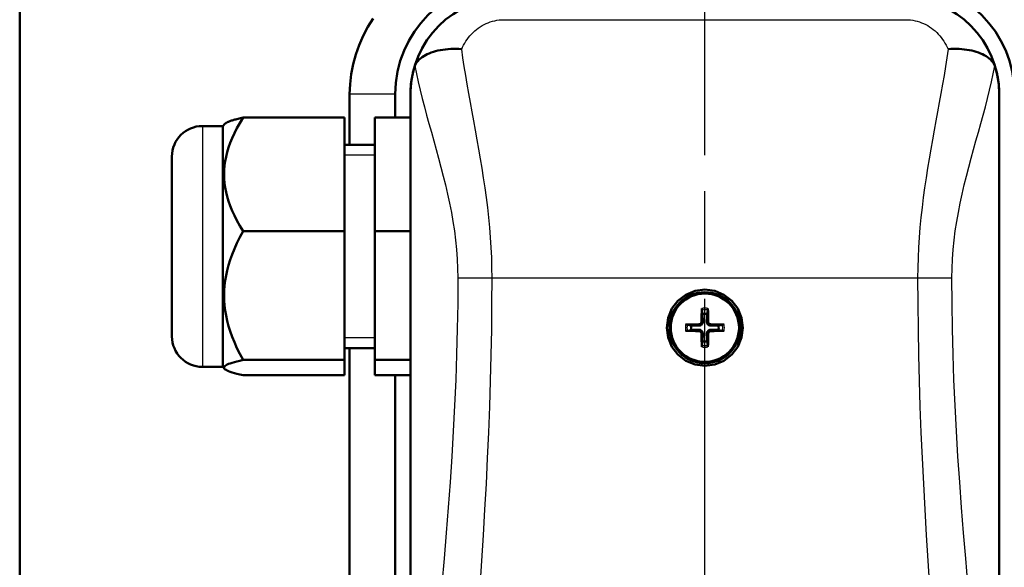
# Model space of a CAD drawing. Header units: millimetres. Extents: x 179 to 1975, y 100 to 1286.
# Tile 42 of 76: x 1376 to 1473, y 663 to 716. Entities that reach past the tile are written whole.
import ezdxf

# ---------------------------------------------------------------- set-up
doc = ezdxf.new("R2010")
doc.units = ezdxf.units.MM
doc.header["$LTSCALE"] = 5
doc.linetypes.add('CHAIN', pattern=[0.3543, 0.2362, -0.0295, 0.0591, -0.0295])
for name, color, linetype, lineweight in [('Gewinde(DIN)', 3, 'Continuous', 25), ('Mittellinie(DIN)', 4, 'CHAIN', 25), ('Sichtbare Kanten(DIN)', 7, 'Continuous', 50), ('Sichtbare tangentiale Kanten(DIN)', 3, 'Continuous', 25)]:
    doc.layers.add(name, color=color, linetype=linetype, lineweight=lineweight)

msp = doc.modelspace()

# ---------------------------------------------------------------- linework, layer by layer
at = {"layer": 'Gewinde(DIN)'}
for p, q in [((1410.53, 703.122), (1407.53, 703.122)), ((1407.53, 685.162), (1410.53, 685.162))]:
    msp.add_line(p, q, dxfattribs=at)
at = {"layer": 'Mittellinie(DIN)', "linetype": 'CHAIN', "ltscale": 23.990969}
msp.add_line((1443.03, 490.638), (1443.03, 1285.647), dxfattribs=at)
at = {"layer": 'Sichtbare Kanten(DIN)'}
for p, q in [((1375.53, 727.142), (1375.53, 557.142)), ((1408.033, 709.142), (1408.033, 704.142)), ((1412.53, 709.142), (1412.53, 706.824)), ((1414.03, 625.142), (1414.03, 709.142)), ((1414.03, 625.143), (1414.03, 709.142)), ((1472.03, 709.142), (1472.03, 625.142)), ((1472.03, 709.142), (1472.03, 625.143)), ((1395.53, 705.999), (1395.745, 706.214)), ((1407.53, 706.824), (1397.53, 706.824)), ((1407.53, 695.647), (1407.53, 706.824)), ((1414.03, 706.824), (1410.53, 706.824)), ((1410.53, 706.824), (1410.53, 695.647)), ((1395.53, 705.999), (1393.53, 705.999)), ((1395.53, 705.999), (1395.53, 682.286)), ((1410.53, 704.142), (1407.53, 704.142)), ((1390.53, 685.286), (1390.53, 702.999)), ((1407.53, 695.647), (1397.53, 695.647)), ((1407.53, 682.965), (1407.53, 695.647)), ((1414.03, 695.647), (1410.53, 695.647)), ((1410.53, 695.647), (1410.53, 682.965)), ((1442.732, 687.877), (1442.799, 687.487)), ((1443.261, 687.487), (1443.328, 687.877)), ((1441.685, 686.374), (1441.296, 686.44)), ((1441.296, 685.845), (1441.685, 685.911)), ((1444.764, 686.44), (1444.375, 686.374)), ((1444.375, 685.911), (1444.764, 685.845)), ((1410.53, 684.142), (1407.53, 684.142)), ((1408.033, 684.142), (1408.033, 625.142)), ((1442.799, 684.798), (1442.732, 684.408)), ((1443.328, 684.408), (1443.261, 684.798)), ((1407.53, 682.965), (1397.53, 682.965)), ((1407.53, 681.461), (1407.53, 682.965)), ((1414.03, 682.965), (1410.53, 682.965)), ((1410.53, 682.965), (1410.53, 681.461)), ((1395.53, 682.286), (1393.53, 682.286)), ((1395.53, 682.286), (1395.745, 682.071)), ((1407.53, 681.461), (1397.53, 681.461)), ((1414.03, 681.461), (1410.53, 681.461)), ((1412.53, 681.461), (1412.53, 625.142))]:
    msp.add_line(p, q, dxfattribs=at)
at = {"layer": 'Sichtbare Kanten(DIN)', "flags": 128}
for points in [[(1410.352, 716.584), (1409.828, 715.755), (1409.363, 714.885), (1408.963, 713.977), (1408.631, 713.039), (1408.369, 712.079), (1408.183, 711.103), (1408.071, 710.122), (1408.033, 709.142)], [(1419.073, 713.58), (1418.799, 713.597), (1418.527, 713.605), (1418.258, 713.604), (1417.992, 713.595), (1417.73, 713.577), (1417.473, 713.551), (1417.221, 713.517), (1416.976, 713.476), (1416.738, 713.426), (1416.508, 713.368), (1416.286, 713.303), (1416.074, 713.231), (1415.872, 713.152), (1415.681, 713.067), (1415.5, 712.975), (1415.331, 712.877), (1415.174, 712.773), (1415.03, 712.664), (1414.9, 712.55), (1414.783, 712.432), (1414.68, 712.31), (1414.592, 712.184), (1414.518, 712.054), (1414.459, 711.921)], [(1466.987, 713.58), (1467.261, 713.597), (1467.532, 713.605), (1467.801, 713.604), (1468.067, 713.595), (1468.33, 713.577), (1468.587, 713.551), (1468.838, 713.517), (1469.083, 713.476), (1469.321, 713.426), (1469.552, 713.368), (1469.773, 713.303), (1469.985, 713.231), (1470.187, 713.152), (1470.379, 713.067), (1470.559, 712.975), (1470.728, 712.877), (1470.885, 712.773), (1471.029, 712.664), (1471.16, 712.55), (1471.277, 712.432), (1471.38, 712.31), (1471.468, 712.184), (1471.542, 712.054), (1471.601, 711.921)], [(1414.03, 709.142), (1414.03, 709.25), (1414.032, 709.359), (1414.036, 709.468), (1414.04, 709.577), (1414.046, 709.687), (1414.053, 709.797), (1414.062, 709.908), (1414.072, 710.019), (1414.083, 710.131), (1414.096, 710.243), (1414.11, 710.355), (1414.126, 710.467), (1414.143, 710.58), (1414.161, 710.692), (1414.181, 710.805), (1414.202, 710.918), (1414.225, 711.032), (1414.249, 711.145), (1414.275, 711.258), (1414.302, 711.372), (1414.331, 711.485), (1414.361, 711.598), (1414.393, 711.711), (1414.426, 711.824)], [(1414.426, 711.824), (1414.428, 711.829), (1414.429, 711.833), (1414.43, 711.837), (1414.432, 711.842), (1414.433, 711.846), (1414.434, 711.85), (1414.436, 711.854), (1414.437, 711.858), (1414.438, 711.862), (1414.44, 711.866), (1414.441, 711.871), (1414.442, 711.875), (1414.444, 711.879), (1414.445, 711.883), (1414.446, 711.887), (1414.448, 711.89), (1414.449, 711.894), (1414.451, 711.898), (1414.452, 711.902), (1414.453, 711.906), (1414.455, 711.91), (1414.456, 711.914), (1414.458, 711.917), (1414.459, 711.921)], [(1471.601, 711.921), (1471.602, 711.917), (1471.603, 711.914), (1471.605, 711.91), (1471.606, 711.906), (1471.608, 711.902), (1471.609, 711.898), (1471.61, 711.894), (1471.612, 711.89), (1471.613, 711.886), (1471.615, 711.883), (1471.616, 711.879), (1471.617, 711.875), (1471.619, 711.87), (1471.62, 711.866), (1471.621, 711.862), (1471.623, 711.858), (1471.624, 711.854), (1471.625, 711.85), (1471.627, 711.846), (1471.628, 711.842), (1471.629, 711.837), (1471.631, 711.833), (1471.632, 711.829), (1471.633, 711.824)], [(1471.633, 711.824), (1471.667, 711.711), (1471.699, 711.598), (1471.729, 711.485), (1471.758, 711.372), (1471.785, 711.258), (1471.811, 711.145), (1471.835, 711.032), (1471.858, 710.918), (1471.879, 710.805), (1471.899, 710.692), (1471.917, 710.58), (1471.934, 710.467), (1471.95, 710.355), (1471.964, 710.243), (1471.976, 710.131), (1471.988, 710.019), (1471.998, 709.908), (1472.006, 709.797), (1472.014, 709.687), (1472.019, 709.577), (1472.024, 709.468), (1472.027, 709.359), (1472.029, 709.25), (1472.03, 709.142)], [(1397.53, 706.824), (1397.214, 706.295), (1396.933, 705.785), (1396.683, 705.289), (1396.464, 704.807), (1396.274, 704.337), (1396.112, 703.876), (1395.976, 703.424), (1395.866, 702.978), (1395.782, 702.538), (1395.721, 702.101), (1395.685, 701.668), (1395.673, 701.235), (1395.685, 700.803), (1395.721, 700.369), (1395.782, 699.933), (1395.866, 699.492), (1395.976, 699.047), (1396.112, 698.594), (1396.274, 698.133), (1396.464, 697.663), (1396.683, 697.181), (1396.933, 696.686), (1397.214, 696.175), (1397.53, 695.647)], [(1395.745, 706.214), (1395.77, 706.237), (1395.799, 706.261), (1395.832, 706.284), (1395.87, 706.308), (1395.911, 706.332), (1395.956, 706.356), (1396.005, 706.38), (1396.058, 706.404), (1396.116, 706.428), (1396.177, 706.453), (1396.243, 706.478), (1396.314, 706.503), (1396.388, 706.528), (1396.468, 706.553), (1396.552, 706.579), (1396.64, 706.605), (1396.734, 706.631), (1396.832, 706.658), (1396.935, 706.684), (1397.043, 706.712), (1397.157, 706.739), (1397.276, 706.767), (1397.4, 706.795), (1397.53, 706.824)], [(1397.53, 695.647), (1397.214, 695.047), (1396.933, 694.468), (1396.683, 693.906), (1396.464, 693.359), (1396.274, 692.825), (1396.112, 692.303), (1395.976, 691.789), (1395.866, 691.284), (1395.782, 690.784), (1395.721, 690.289), (1395.685, 689.797), (1395.673, 689.306), (1395.685, 688.815), (1395.721, 688.323), (1395.782, 687.828), (1395.866, 687.329), (1395.976, 686.823), (1396.112, 686.31), (1396.274, 685.787), (1396.464, 685.253), (1396.683, 684.706), (1396.933, 684.144), (1397.214, 683.565), (1397.53, 682.965)], [(1443.03, 689.892), (1444, 689.765), (1444.905, 689.39), (1445.682, 688.794), (1446.277, 688.018), (1446.652, 687.112), (1446.78, 686.142), (1446.652, 685.172), (1446.277, 684.267), (1445.681, 683.491), (1444.905, 682.895), (1444, 682.52), (1443.03, 682.392), (1442.059, 682.52), (1441.154, 682.895), (1440.378, 683.491), (1439.782, 684.267), (1439.407, 685.172), (1439.28, 686.143), (1439.408, 687.113), (1439.782, 688.018), (1440.378, 688.794), (1441.155, 689.39), (1442.06, 689.765), (1443.03, 689.892)], [(1442.732, 687.877), (1442.731, 687.881), (1442.731, 687.885), (1442.73, 687.89), (1442.73, 687.894), (1442.729, 687.9), (1442.729, 687.905), (1442.728, 687.911), (1442.728, 687.917), (1442.728, 687.924), (1442.727, 687.931), (1442.727, 687.938), (1442.727, 687.945), (1442.727, 687.952), (1442.727, 687.96), (1442.726, 687.968), (1442.726, 687.976), (1442.726, 687.984), (1442.726, 687.992), (1442.726, 687.999), (1442.726, 688.007), (1442.727, 688.015), (1442.727, 688.023), (1442.727, 688.031), (1442.727, 688.039)], [(1443.332, 688.039), (1443.333, 688.031), (1443.333, 688.023), (1443.333, 688.015), (1443.333, 688.007), (1443.333, 687.999), (1443.333, 687.992), (1443.333, 687.984), (1443.333, 687.976), (1443.333, 687.968), (1443.333, 687.96), (1443.333, 687.952), (1443.333, 687.945), (1443.333, 687.938), (1443.332, 687.931), (1443.332, 687.924), (1443.332, 687.917), (1443.331, 687.911), (1443.331, 687.905), (1443.33, 687.9), (1443.33, 687.894), (1443.329, 687.89), (1443.329, 687.885), (1443.328, 687.881), (1443.328, 687.877)], [(1442.799, 687.487), (1442.801, 687.425), (1442.803, 687.368), (1442.805, 687.316), (1442.807, 687.267), (1442.809, 687.222), (1442.811, 687.18), (1442.812, 687.141), (1442.814, 687.105), (1442.815, 687.071), (1442.816, 687.039), (1442.818, 687.008), (1442.819, 686.98), (1442.82, 686.953), (1442.821, 686.928), (1442.822, 686.904), (1442.822, 686.881), (1442.823, 686.86), (1442.824, 686.839), (1442.825, 686.819), (1442.826, 686.801), (1442.826, 686.783), (1442.827, 686.766), (1442.827, 686.75), (1442.828, 686.734)], [(1443.232, 686.734), (1443.232, 686.75), (1443.233, 686.766), (1443.233, 686.783), (1443.234, 686.801), (1443.235, 686.819), (1443.236, 686.839), (1443.236, 686.86), (1443.237, 686.881), (1443.238, 686.904), (1443.239, 686.928), (1443.24, 686.953), (1443.241, 686.98), (1443.242, 687.008), (1443.243, 687.039), (1443.245, 687.071), (1443.246, 687.105), (1443.247, 687.141), (1443.249, 687.18), (1443.251, 687.222), (1443.252, 687.267), (1443.254, 687.316), (1443.256, 687.368), (1443.258, 687.425), (1443.261, 687.487)], [(1441.134, 686.445), (1441.141, 686.445), (1441.149, 686.446), (1441.157, 686.446), (1441.165, 686.446), (1441.173, 686.446), (1441.181, 686.446), (1441.188, 686.446), (1441.196, 686.446), (1441.204, 686.446), (1441.212, 686.446), (1441.22, 686.446), (1441.227, 686.445), (1441.234, 686.445), (1441.241, 686.445), (1441.248, 686.445), (1441.255, 686.444), (1441.261, 686.444), (1441.267, 686.443), (1441.273, 686.443), (1441.278, 686.443), (1441.283, 686.442), (1441.287, 686.442), (1441.292, 686.441), (1441.295, 686.44)], [(1441.295, 685.845), (1441.292, 685.844), (1441.287, 685.843), (1441.283, 685.843), (1441.278, 685.842), (1441.273, 685.842), (1441.267, 685.841), (1441.261, 685.841), (1441.255, 685.841), (1441.248, 685.84), (1441.241, 685.84), (1441.234, 685.84), (1441.227, 685.84), (1441.22, 685.839), (1441.212, 685.839), (1441.204, 685.839), (1441.196, 685.839), (1441.188, 685.839), (1441.181, 685.839), (1441.173, 685.839), (1441.165, 685.839), (1441.157, 685.839), (1441.149, 685.839), (1441.141, 685.84), (1441.134, 685.84)], [(1442.438, 686.344), (1442.423, 686.345), (1442.406, 686.345), (1442.389, 686.346), (1442.372, 686.347), (1442.353, 686.348), (1442.333, 686.348), (1442.313, 686.349), (1442.291, 686.35), (1442.268, 686.351), (1442.244, 686.352), (1442.219, 686.353), (1442.192, 686.354), (1442.164, 686.355), (1442.134, 686.356), (1442.102, 686.357), (1442.068, 686.359), (1442.031, 686.36), (1441.992, 686.362), (1441.95, 686.363), (1441.905, 686.365), (1441.857, 686.367), (1441.804, 686.369), (1441.747, 686.371), (1441.685, 686.374)], [(1441.685, 685.911), (1441.747, 685.914), (1441.804, 685.916), (1441.857, 685.918), (1441.905, 685.92), (1441.95, 685.922), (1441.992, 685.923), (1442.031, 685.925), (1442.068, 685.926), (1442.102, 685.928), (1442.134, 685.929), (1442.164, 685.93), (1442.192, 685.931), (1442.219, 685.932), (1442.244, 685.933), (1442.268, 685.934), (1442.291, 685.935), (1442.313, 685.936), (1442.333, 685.937), (1442.353, 685.937), (1442.372, 685.938), (1442.389, 685.939), (1442.406, 685.94), (1442.423, 685.94), (1442.438, 685.941)], [(1442.694, 686.735), (1442.694, 686.719), (1442.692, 686.702), (1442.689, 686.686), (1442.685, 686.669), (1442.68, 686.653), (1442.674, 686.637), (1442.667, 686.622), (1442.658, 686.607), (1442.649, 686.593), (1442.64, 686.579), (1442.629, 686.566), (1442.618, 686.554), (1442.606, 686.543), (1442.593, 686.533), (1442.58, 686.523), (1442.566, 686.514), (1442.551, 686.506), (1442.535, 686.499), (1442.519, 686.493), (1442.503, 686.487), (1442.487, 686.484), (1442.47, 686.481), (1442.454, 686.479), (1442.437, 686.478)], [(1442.437, 685.807), (1442.454, 685.806), (1442.47, 685.804), (1442.486, 685.801), (1442.503, 685.798), (1442.519, 685.793), (1442.535, 685.786), (1442.55, 685.779), (1442.565, 685.771), (1442.58, 685.762), (1442.593, 685.752), (1442.606, 685.742), (1442.618, 685.731), (1442.629, 685.719), (1442.64, 685.706), (1442.649, 685.692), (1442.658, 685.678), (1442.667, 685.663), (1442.674, 685.648), (1442.68, 685.632), (1442.685, 685.616), (1442.689, 685.599), (1442.692, 685.583), (1442.694, 685.566), (1442.694, 685.55)], [(1442.828, 686.734), (1442.828, 686.709), (1442.827, 686.684), (1442.824, 686.659), (1442.819, 686.635), (1442.813, 686.611), (1442.805, 686.587), (1442.795, 686.563), (1442.783, 686.539), (1442.77, 686.516), (1442.754, 686.493), (1442.737, 686.472), (1442.719, 686.453), (1442.7, 686.435), (1442.679, 686.418), (1442.656, 686.403), (1442.633, 686.389), (1442.609, 686.377), (1442.585, 686.367), (1442.561, 686.359), (1442.537, 686.353), (1442.513, 686.349), (1442.489, 686.346), (1442.463, 686.344), (1442.438, 686.344)], [(1442.438, 685.941), (1442.463, 685.941), (1442.489, 685.939), (1442.513, 685.936), (1442.537, 685.932), (1442.561, 685.926), (1442.585, 685.918), (1442.609, 685.908), (1442.633, 685.896), (1442.656, 685.882), (1442.679, 685.867), (1442.7, 685.85), (1442.719, 685.832), (1442.737, 685.813), (1442.754, 685.792), (1442.77, 685.769), (1442.783, 685.746), (1442.795, 685.722), (1442.805, 685.697), (1442.813, 685.674), (1442.819, 685.65), (1442.824, 685.626), (1442.827, 685.601), (1442.828, 685.576), (1442.828, 685.551)], [(1443.621, 686.344), (1443.596, 686.344), (1443.571, 686.346), (1443.546, 686.349), (1443.522, 686.353), (1443.499, 686.359), (1443.475, 686.367), (1443.451, 686.377), (1443.427, 686.389), (1443.403, 686.403), (1443.381, 686.418), (1443.36, 686.435), (1443.34, 686.453), (1443.322, 686.472), (1443.306, 686.493), (1443.29, 686.516), (1443.276, 686.539), (1443.265, 686.563), (1443.255, 686.587), (1443.247, 686.611), (1443.241, 686.635), (1443.236, 686.659), (1443.233, 686.684), (1443.231, 686.709), (1443.232, 686.734)], [(1443.232, 685.551), (1443.231, 685.576), (1443.233, 685.601), (1443.236, 685.626), (1443.241, 685.65), (1443.247, 685.674), (1443.255, 685.697), (1443.265, 685.722), (1443.276, 685.746), (1443.29, 685.769), (1443.306, 685.792), (1443.322, 685.813), (1443.34, 685.832), (1443.36, 685.85), (1443.381, 685.867), (1443.403, 685.882), (1443.427, 685.896), (1443.451, 685.908), (1443.475, 685.918), (1443.499, 685.926), (1443.522, 685.932), (1443.546, 685.936), (1443.571, 685.939), (1443.596, 685.941), (1443.621, 685.941)], [(1443.622, 686.478), (1443.606, 686.479), (1443.59, 686.481), (1443.573, 686.483), (1443.557, 686.487), (1443.541, 686.492), (1443.525, 686.499), (1443.509, 686.506), (1443.494, 686.514), (1443.48, 686.523), (1443.466, 686.533), (1443.454, 686.543), (1443.442, 686.554), (1443.431, 686.566), (1443.42, 686.579), (1443.41, 686.592), (1443.401, 686.607), (1443.393, 686.622), (1443.386, 686.637), (1443.38, 686.653), (1443.375, 686.669), (1443.371, 686.686), (1443.368, 686.702), (1443.366, 686.719), (1443.365, 686.735)], [(1443.365, 685.55), (1443.366, 685.566), (1443.368, 685.583), (1443.371, 685.599), (1443.375, 685.615), (1443.38, 685.632), (1443.386, 685.648), (1443.393, 685.663), (1443.401, 685.678), (1443.41, 685.692), (1443.42, 685.706), (1443.431, 685.719), (1443.442, 685.731), (1443.454, 685.742), (1443.466, 685.752), (1443.48, 685.762), (1443.494, 685.771), (1443.509, 685.779), (1443.524, 685.786), (1443.54, 685.792), (1443.557, 685.797), (1443.573, 685.801), (1443.59, 685.804), (1443.606, 685.806), (1443.622, 685.807)], [(1444.375, 686.374), (1444.312, 686.371), (1444.255, 686.369), (1444.203, 686.367), (1444.154, 686.365), (1444.109, 686.363), (1444.067, 686.362), (1444.028, 686.36), (1443.992, 686.359), (1443.958, 686.357), (1443.926, 686.356), (1443.896, 686.355), (1443.867, 686.354), (1443.841, 686.353), (1443.815, 686.352), (1443.791, 686.351), (1443.768, 686.35), (1443.747, 686.349), (1443.726, 686.348), (1443.707, 686.348), (1443.688, 686.347), (1443.67, 686.346), (1443.653, 686.345), (1443.637, 686.345), (1443.621, 686.344)], [(1443.621, 685.941), (1443.637, 685.94), (1443.653, 685.94), (1443.67, 685.939), (1443.688, 685.938), (1443.707, 685.937), (1443.726, 685.937), (1443.747, 685.936), (1443.768, 685.935), (1443.791, 685.934), (1443.815, 685.933), (1443.841, 685.932), (1443.867, 685.931), (1443.896, 685.93), (1443.926, 685.929), (1443.958, 685.928), (1443.992, 685.926), (1444.028, 685.925), (1444.067, 685.923), (1444.109, 685.922), (1444.154, 685.92), (1444.203, 685.918), (1444.255, 685.916), (1444.312, 685.914), (1444.375, 685.911)], [(1444.764, 686.44), (1444.768, 686.441), (1444.772, 686.442), (1444.777, 686.442), (1444.782, 686.443), (1444.787, 686.443), (1444.792, 686.443), (1444.798, 686.444), (1444.805, 686.444), (1444.812, 686.445), (1444.818, 686.445), (1444.825, 686.445), (1444.832, 686.445), (1444.84, 686.446), (1444.847, 686.446), (1444.855, 686.446), (1444.863, 686.446), (1444.871, 686.446), (1444.879, 686.446), (1444.887, 686.446), (1444.894, 686.446), (1444.902, 686.446), (1444.91, 686.446), (1444.918, 686.445), (1444.926, 686.445)], [(1444.926, 685.84), (1444.918, 685.84), (1444.91, 685.839), (1444.902, 685.839), (1444.894, 685.839), (1444.887, 685.839), (1444.879, 685.839), (1444.871, 685.839), (1444.863, 685.839), (1444.855, 685.839), (1444.847, 685.839), (1444.84, 685.839), (1444.832, 685.84), (1444.825, 685.84), (1444.818, 685.84), (1444.812, 685.84), (1444.805, 685.841), (1444.798, 685.841), (1444.792, 685.841), (1444.787, 685.842), (1444.782, 685.842), (1444.777, 685.843), (1444.772, 685.843), (1444.768, 685.844), (1444.764, 685.845)], [(1442.828, 685.551), (1442.827, 685.535), (1442.827, 685.519), (1442.826, 685.502), (1442.826, 685.484), (1442.825, 685.466), (1442.824, 685.446), (1442.823, 685.425), (1442.822, 685.404), (1442.822, 685.381), (1442.821, 685.357), (1442.82, 685.332), (1442.819, 685.305), (1442.818, 685.277), (1442.816, 685.246), (1442.815, 685.214), (1442.814, 685.18), (1442.812, 685.144), (1442.811, 685.105), (1442.809, 685.063), (1442.807, 685.018), (1442.805, 684.969), (1442.803, 684.917), (1442.801, 684.86), (1442.799, 684.798)], [(1443.261, 684.798), (1443.258, 684.86), (1443.256, 684.917), (1443.254, 684.969), (1443.252, 685.018), (1443.251, 685.063), (1443.249, 685.105), (1443.247, 685.144), (1443.246, 685.18), (1443.245, 685.214), (1443.243, 685.246), (1443.242, 685.277), (1443.241, 685.305), (1443.24, 685.332), (1443.239, 685.357), (1443.238, 685.381), (1443.237, 685.404), (1443.236, 685.425), (1443.236, 685.446), (1443.235, 685.466), (1443.234, 685.484), (1443.233, 685.502), (1443.233, 685.519), (1443.232, 685.535), (1443.232, 685.551)], [(1442.727, 684.246), (1442.727, 684.254), (1442.727, 684.262), (1442.727, 684.27), (1442.726, 684.278), (1442.726, 684.286), (1442.726, 684.293), (1442.726, 684.301), (1442.726, 684.309), (1442.726, 684.317), (1442.727, 684.325), (1442.727, 684.333), (1442.727, 684.34), (1442.727, 684.347), (1442.727, 684.354), (1442.728, 684.361), (1442.728, 684.368), (1442.728, 684.374), (1442.729, 684.38), (1442.729, 684.385), (1442.73, 684.39), (1442.73, 684.395), (1442.731, 684.4), (1442.731, 684.404), (1442.732, 684.408)], [(1443.328, 684.408), (1443.328, 684.404), (1443.329, 684.4), (1443.329, 684.395), (1443.33, 684.39), (1443.33, 684.385), (1443.331, 684.38), (1443.331, 684.374), (1443.332, 684.368), (1443.332, 684.361), (1443.332, 684.354), (1443.333, 684.347), (1443.333, 684.34), (1443.333, 684.333), (1443.333, 684.325), (1443.333, 684.317), (1443.333, 684.309), (1443.333, 684.301), (1443.333, 684.293), (1443.333, 684.286), (1443.333, 684.278), (1443.333, 684.27), (1443.333, 684.262), (1443.333, 684.254), (1443.332, 684.246)], [(1397.53, 682.965), (1397.214, 682.894), (1396.933, 682.826), (1396.683, 682.759), (1396.464, 682.694), (1396.274, 682.631), (1396.112, 682.569), (1395.976, 682.508), (1395.866, 682.448), (1395.782, 682.389), (1395.721, 682.33), (1395.685, 682.272), (1395.673, 682.213), (1395.685, 682.155), (1395.721, 682.097), (1395.782, 682.038), (1395.866, 681.979), (1395.976, 681.919), (1396.112, 681.858), (1396.274, 681.796), (1396.464, 681.733), (1396.683, 681.668), (1396.933, 681.601), (1397.214, 681.532), (1397.53, 681.461)]]:
    msp.add_lwpolyline(points, dxfattribs=at)
at = {"layer": 'Sichtbare Kanten(DIN)'}
for radius in [3.5, 3.363]:
    msp.add_circle((1443.03, 686.142), radius, dxfattribs=at)
for centre, radius, start, end in [((1423.53, 709.142), 11, 90, 180), ((1462.53, 709.142), 11, 0, 90), ((1423.53, 709.142), 9.5, 90, 180), ((1462.53, 709.142), 9.5, 0, 90), ((1393.53, 702.999), 3, 90, 180), ((1443.03, 686.142), 1.364, 80.24789, 99.75211), ((1443.03, 686.142), 1.364, 170.24789, 189.75211), ((1443.03, 686.142), 1.364, 350.24789, 9.75211), ((1393.53, 685.286), 3, 180, 270), ((1443.03, 686.142), 1.364, 260.24789, 279.75211)]:
    msp.add_arc(centre, radius, start, end, dxfattribs=at)
for centre, major_axis, ratio, start_param, end_param in [((1423.53, 709.142), (0, 9.5), 0.999962, 0, 1.570796), ((1462.53, 709.142), (0, 9.5), 0.999962, 4.712389, 6.283185), ((1443.21, 686.141), (-0.04, -5.997), 0.087156, 4.391075, 4.613831), ((1442.849, 686.141), (-0.04, 5.997), 0.087156, 4.810946, 5.033703), ((1443.031, 685.962), (-5.997, -0.04), 0.087156, 4.810946, 5.033703), ((1443.031, 686.323), (5.997, -0.04), 0.087156, 4.391075, 4.613831), ((1443.029, 685.962), (-5.997, 0.04), 0.087156, 4.391075, 4.613831), ((1443.029, 686.323), (5.997, 0.04), 0.087156, 4.810946, 5.033703), ((1443.21, 686.144), (0.04, -5.997), 0.087156, 4.810946, 5.033703), ((1442.849, 686.144), (0.04, 5.997), 0.087156, 4.391075, 4.613831)]:
    msp.add_ellipse(centre, major_axis=major_axis, ratio=ratio, start_param=start_param, end_param=end_param, dxfattribs=at)
at = {"layer": 'Sichtbare tangentiale Kanten(DIN)'}
for p, q in [((1412.53, 709.142), (1408.033, 709.142)), ((1393.53, 705.999), (1393.53, 682.286)), ((1418.691, 691.054), (1422.069, 691.054)), ((1422.069, 691.054), (1463.991, 691.054)), ((1463.991, 691.054), (1467.369, 691.054)), ((1442.437, 686.478), (1442.438, 686.344)), ((1442.437, 685.807), (1442.438, 685.941)), ((1442.694, 686.735), (1442.828, 686.734)), ((1443.365, 686.735), (1443.232, 686.734)), ((1443.622, 686.478), (1443.621, 686.344)), ((1443.622, 685.807), (1443.621, 685.941)), ((1442.694, 685.55), (1442.828, 685.551)), ((1443.365, 685.55), (1443.232, 685.551))]:
    msp.add_line(p, q, dxfattribs=at)
at = {"layer": 'Sichtbare tangentiale Kanten(DIN)', "flags": 128}
for points in [[(1417.67, 716.597), (1417.281, 716.274), (1416.912, 715.933), (1416.564, 715.576), (1416.237, 715.204), (1415.933, 714.818), (1415.65, 714.42), (1415.389, 714.01), (1415.151, 713.59), (1414.936, 713.16), (1414.744, 712.722), (1414.574, 712.276), (1414.427, 711.822)], [(1419.073, 713.58), (1419.165, 713.779), (1419.265, 713.975), (1419.373, 714.166), (1419.49, 714.353), (1419.614, 714.536), (1419.747, 714.712), (1419.887, 714.883), (1420.035, 715.048), (1420.19, 715.206), (1420.353, 715.357), (1420.524, 715.501), (1420.701, 715.637), (1420.886, 715.764), (1421.077, 715.882), (1421.273, 715.99), (1421.475, 716.088), (1421.681, 716.176), (1421.892, 716.253), (1422.107, 716.319), (1422.325, 716.373), (1422.545, 716.415), (1422.767, 716.445), (1422.99, 716.463), (1423.213, 716.469)], [(1423.213, 716.469), (1424.86, 716.468), (1426.508, 716.467), (1428.157, 716.466), (1429.807, 716.465), (1431.458, 716.464), (1433.11, 716.463), (1434.762, 716.463), (1436.415, 716.462), (1438.069, 716.462), (1439.722, 716.462), (1441.376, 716.462), (1443.03, 716.461), (1444.684, 716.462), (1446.338, 716.462), (1447.991, 716.462), (1449.644, 716.462), (1451.297, 716.463), (1452.95, 716.463), (1454.601, 716.464), (1456.252, 716.465), (1457.902, 716.466), (1459.552, 716.467), (1461.2, 716.468), (1462.847, 716.469)], [(1462.847, 716.469), (1463.07, 716.463), (1463.292, 716.445), (1463.514, 716.415), (1463.735, 716.373), (1463.953, 716.319), (1464.167, 716.253), (1464.378, 716.176), (1464.585, 716.088), (1464.786, 715.99), (1464.983, 715.882), (1465.174, 715.764), (1465.358, 715.637), (1465.536, 715.501), (1465.706, 715.357), (1465.869, 715.206), (1466.025, 715.048), (1466.173, 714.883), (1466.313, 714.712), (1466.445, 714.536), (1466.57, 714.353), (1466.686, 714.166), (1466.795, 713.975), (1466.895, 713.779), (1466.987, 713.58)], [(1471.633, 711.824), (1471.486, 712.278), (1471.316, 712.723), (1471.124, 713.161), (1470.909, 713.59), (1470.671, 714.01), (1470.41, 714.42), (1470.127, 714.818), (1469.822, 715.204), (1469.496, 715.576), (1469.148, 715.933), (1468.779, 716.274), (1468.389, 716.597)], [(1422.069, 691.054), (1422.059, 692.048), (1422.032, 693.042), (1421.986, 694.035), (1421.922, 695.028), (1421.843, 696.017), (1421.747, 697.003), (1421.637, 697.984), (1421.514, 698.959), (1421.381, 699.928), (1421.237, 700.889), (1421.087, 701.842), (1420.93, 702.786), (1420.768, 703.723), (1420.602, 704.654), (1420.434, 705.579), (1420.266, 706.499), (1420.099, 707.412), (1419.933, 708.317), (1419.772, 709.216), (1419.616, 710.106), (1419.466, 710.988), (1419.325, 711.862), (1419.193, 712.726), (1419.073, 713.58)], [(1466.987, 713.58), (1466.866, 712.726), (1466.735, 711.862), (1466.593, 710.988), (1466.444, 710.106), (1466.288, 709.216), (1466.126, 708.317), (1465.961, 707.412), (1465.794, 706.499), (1465.625, 705.579), (1465.458, 704.654), (1465.292, 703.723), (1465.13, 702.786), (1464.973, 701.842), (1464.822, 700.889), (1464.679, 699.928), (1464.546, 698.959), (1464.423, 697.984), (1464.313, 697.003), (1464.217, 696.017), (1464.137, 695.028), (1464.074, 694.035), (1464.028, 693.042), (1464, 692.048), (1463.991, 691.054)], [(1414.459, 711.922), (1414.614, 711.137), (1414.787, 710.342), (1414.976, 709.538), (1415.18, 708.725), (1415.394, 707.904), (1415.618, 707.074), (1415.85, 706.237), (1416.085, 705.393), (1416.324, 704.542), (1416.563, 703.684), (1416.8, 702.821), (1417.032, 701.952), (1417.258, 701.078), (1417.476, 700.195), (1417.683, 699.304), (1417.878, 698.405), (1418.056, 697.5), (1418.217, 696.588), (1418.358, 695.672), (1418.475, 694.752), (1418.568, 693.829), (1418.636, 692.904), (1418.677, 691.979), (1418.691, 691.054)], [(1467.369, 691.054), (1467.383, 691.979), (1467.424, 692.904), (1467.491, 693.829), (1467.584, 694.752), (1467.702, 695.672), (1467.842, 696.588), (1468.003, 697.5), (1468.182, 698.405), (1468.376, 699.304), (1468.584, 700.195), (1468.801, 701.078), (1469.028, 701.952), (1469.26, 702.821), (1469.497, 703.684), (1469.736, 704.542), (1469.974, 705.393), (1470.21, 706.237), (1470.441, 707.074), (1470.665, 707.904), (1470.88, 708.725), (1471.083, 709.538), (1471.273, 710.342), (1471.446, 711.137), (1471.601, 711.922)], [(1418.691, 691.054), (1418.678, 688.54), (1418.64, 686.025), (1418.577, 683.511), (1418.49, 680.997), (1418.38, 678.483), (1418.249, 675.971), (1418.097, 673.459), (1417.928, 670.949), (1417.742, 668.44), (1417.542, 665.933), (1417.331, 663.427), (1417.109, 660.924)], [(1420.895, 660.658), (1421.059, 663.183), (1421.217, 665.711), (1421.365, 668.24), (1421.503, 670.771), (1421.629, 673.304), (1421.741, 675.838), (1421.839, 678.373), (1421.92, 680.908), (1421.984, 683.445), (1422.031, 685.981), (1422.059, 688.518), (1422.069, 691.054)], [(1463.991, 691.054), (1464, 688.518), (1464.029, 685.981), (1464.076, 683.445), (1464.14, 680.908), (1464.221, 678.373), (1464.318, 675.838), (1464.431, 673.304), (1464.557, 670.771), (1464.694, 668.24), (1464.843, 665.711), (1465, 663.183), (1465.165, 660.658)], [(1468.95, 660.924), (1468.729, 663.427), (1468.517, 665.933), (1468.317, 668.44), (1468.132, 670.949), (1467.962, 673.459), (1467.811, 675.971), (1467.679, 678.483), (1467.57, 680.997), (1467.483, 683.511), (1467.42, 686.025), (1467.382, 688.54), (1467.369, 691.054)]]:
    msp.add_lwpolyline(points, dxfattribs=at)
at = {"layer": 'Sichtbare tangentiale Kanten(DIN)'}
for radius, start, end in [(1.92, 80.93346, 99.06654), (1.76, 80.25463, 99.74537), (1.92, 170.93346, 189.06654), (1.76, 170.25463, 189.74537), (1.76, 350.25463, 9.74537), (1.92, 350.93346, 9.06654), (1.92, 260.93346, 279.06654), (1.76, 260.25463, 279.74537)]:
    msp.add_arc((1443.03, 686.142), radius, start, end, dxfattribs=at)

doc.saveas('drawing.dxf')
